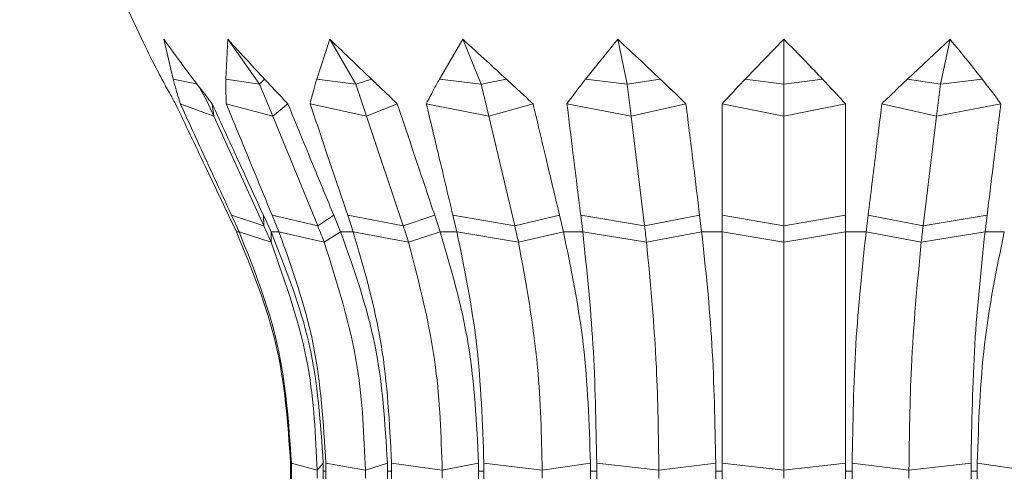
# Model space of a CAD drawing. Header units: millimetres. Extents: x -453 to 1924, y -67 to 428.
# Tile 82 of 88: x 1744 to 1780, y 188 to 204. Entities that reach past the tile are written whole.
import ezdxf

# ---------------------------------------------------------------- set-up
doc = ezdxf.new("R2010")
doc.units = ezdxf.units.MM

# ---------------------------------------------------------------- blocks, each defined once
blk = doc.blocks.new('Drawing View6')
at = {"color": 7, "linetype": 'Continuous', "lineweight": 18}
for p, q in [((0.096, -0.463), (4.47, -9.695)), ((5.59, -11.123), (5.253, -9.695)), ((7.48, -11.123), (7.55, -9.695)), ((7.55, -9.695), (8.688, -11.301)), ((10.732, -11.123), (11.203, -9.695)), ((11.203, -9.695), (12.132, -11.301)), ((15.124, -11.123), (15.964, -9.695)), ((15.964, -9.695), (16.621, -11.301)), ((20.356, -11.123), (21.508, -9.695)), ((21.508, -9.695), (21.848, -11.301)), ((26.072, -11.123), (27.457, -9.695)), ((27.457, -9.695), (27.457, -11.301)), ((31.882, -11.123), (33.407, -9.695)), ((33.407, -9.695), (33.067, -11.301)), ((6.43, -11.283), (5.59, -11.123)), ((8.688, -11.301), (7.48, -11.123)), ((8.688, -11.301), (8.866, -11.123)), ((12.132, -11.301), (10.732, -11.123)), ((12.132, -11.301), (12.692, -11.123)), ((16.621, -11.301), (15.124, -11.123)), ((16.621, -11.301), (17.523, -11.123)), ((21.848, -11.301), (20.356, -11.123)), ((21.848, -11.301), (23.032, -11.123)), ((27.457, -11.301), (26.072, -11.123)), ((27.457, -11.301), (28.843, -11.123)), ((33.067, -11.301), (31.882, -11.123)), ((33.067, -11.301), (34.559, -11.123)), ((6.55, -11.44), (6.783, -11.869)), ((8.688, -11.301), (9.159, -12.448)), ((12.132, -11.301), (12.517, -12.448)), ((16.621, -11.301), (16.893, -12.448)), ((21.848, -11.301), (21.989, -12.448)), ((27.457, -11.301), (27.457, -12.448)), ((33.067, -11.301), (32.926, -12.448)), ((6.783, -11.869), (7.048, -12.448)), ((7.048, -12.448), (5.845, -11.999)), ((7.048, -12.448), (6.987, -11.999)), ((9.159, -12.448), (7.489, -11.999)), ((9.159, -12.448), (9.695, -11.999)), ((12.517, -12.448), (10.494, -11.999)), ((12.517, -12.448), (13.613, -11.999)), ((16.893, -12.448), (14.655, -11.999)), ((16.893, -12.448), (18.476, -11.999)), ((21.989, -12.448), (19.689, -11.999)), ((21.989, -12.448), (23.95, -11.999)), ((27.457, -12.448), (25.252, -11.999)), ((27.457, -12.448), (29.663, -11.999)), ((32.926, -12.448), (30.965, -11.999)), ((32.926, -12.448), (35.226, -11.999)), ((7.048, -12.448), (8.84, -16.364)), ((9.159, -12.448), (10.766, -16.364)), ((12.517, -12.448), (13.829, -16.364)), ((16.893, -12.448), (17.82, -16.364)), ((21.989, -12.448), (22.469, -16.364)), ((27.457, -12.448), (27.457, -16.364)), ((32.926, -12.448), (32.446, -16.364)), ((7.574, -15.988), (7.855, -16.578)), ((7.952, -16.578), (7.681, -15.988)), ((8.84, -16.364), (7.681, -15.988)), ((8.822, -15.988), (9.094, -16.578)), ((8.84, -16.364), (8.822, -15.988)), ((9.379, -16.578), (9.135, -15.988)), ((10.766, -16.364), (9.135, -15.988)), ((10.766, -16.364), (11.34, -15.988)), ((11.34, -15.988), (11.583, -16.578)), ((12.038, -16.578), (11.839, -15.988)), ((13.829, -16.364), (11.839, -15.988)), ((13.829, -16.364), (14.956, -15.988)), ((14.956, -15.988), (15.155, -16.578)), ((15.747, -16.578), (15.606, -15.988)), ((17.82, -16.364), (15.606, -15.988)), ((17.82, -16.364), (19.425, -15.988)), ((19.425, -15.988), (19.565, -16.578)), ((20.255, -16.578), (20.182, -15.988)), ((22.469, -16.364), (20.182, -15.988)), ((22.469, -16.364), (24.441, -15.988)), ((24.441, -15.988), (24.513, -16.578)), ((25.253, -16.578), (25.253, -15.988)), ((27.457, -16.364), (25.253, -15.988)), ((27.457, -16.364), (29.662, -15.988)), ((29.662, -15.988), (29.662, -16.578)), ((30.401, -16.578), (30.474, -15.988)), ((32.446, -16.364), (30.474, -15.988)), ((32.446, -16.364), (34.733, -15.988)), ((34.733, -15.988), (34.66, -16.578)), ((7.855, -16.578), (7.952, -16.578)), ((9.096, -16.947), (7.952, -16.578)), ((9.094, -16.578), (9.379, -16.578)), ((9.096, -16.947), (9.094, -16.578)), ((10.995, -16.947), (9.379, -16.578)), ((10.995, -16.947), (11.583, -16.578)), ((11.583, -16.578), (12.038, -16.578)), ((14.016, -16.947), (12.038, -16.578)), ((14.016, -16.947), (15.155, -16.578)), ((15.155, -16.578), (15.747, -16.578)), ((17.953, -16.947), (15.747, -16.578)), ((17.953, -16.947), (19.565, -16.578)), ((19.565, -16.578), (20.255, -16.578)), ((22.538, -16.947), (20.255, -16.578)), ((22.538, -16.947), (24.513, -16.578)), ((24.513, -16.578), (25.253, -16.578)), ((27.457, -16.947), (25.253, -16.578)), ((27.457, -16.947), (29.662, -16.578)), ((29.662, -16.578), (30.401, -16.578)), ((32.377, -16.947), (30.401, -16.578)), ((32.377, -16.947), (34.66, -16.578)), ((34.66, -16.578), (35.349, -16.578)), ((10.747, -25.101), (9.824, -24.851)), ((10.747, -25.101), (10.965, -24.851)), ((12.475, -25.101), (11.057, -24.851)), ((12.475, -25.101), (13.262, -24.851)), ((15.225, -25.101), (13.408, -24.851)), ((15.225, -25.101), (16.525, -24.851)), ((18.808, -25.101), (16.716, -24.851)), ((18.808, -25.101), (20.534, -24.851)), ((22.98, -25.101), (20.756, -24.851)), ((22.98, -25.101), (25.015, -24.851)), ((27.457, -25.101), (25.253, -24.851)), ((27.457, -25.101), (29.662, -24.851)), ((31.935, -25.101), (29.9, -24.851)), ((31.935, -25.101), (34.159, -24.851)), ((36.107, -25.101), (34.381, -24.851)), ((9.795, -25.142), (9.826, -25.142)), ((9.795, -25.142), (9.795, -39.85)), ((9.826, -39.85), (9.826, -25.142)), ((10.747, -25.101), (10.748, -25.387)), ((10.967, -25.142), (10.966, -39.85)), ((10.967, -25.142), (11.059, -25.142)), ((11.06, -39.85), (11.059, -25.142)), ((12.475, -25.101), (12.476, -25.387)), ((13.263, -25.142), (13.262, -39.85)), ((13.263, -25.142), (13.409, -25.142)), ((13.41, -39.85), (13.409, -25.142)), ((15.225, -25.101), (15.225, -25.387)), ((16.527, -25.142), (16.525, -39.85)), ((16.527, -25.142), (16.717, -25.142)), ((16.719, -39.85), (16.717, -25.142)), ((18.808, -25.101), (18.808, -25.387)), ((20.535, -25.142), (20.533, -39.85)), ((20.535, -25.142), (20.757, -25.142)), ((20.758, -39.85), (20.757, -25.142)), ((22.98, -25.101), (22.98, -25.387)), ((25.015, -25.142), (25.013, -39.85)), ((25.015, -25.142), (25.253, -25.142)), ((25.255, -39.85), (25.253, -25.142)), ((27.457, -25.101), (27.457, -25.387)), ((29.662, -25.142), (29.66, -39.85)), ((29.662, -25.142), (29.899, -25.142)), ((29.901, -39.85), (29.899, -25.142)), ((31.935, -25.101), (31.935, -25.387)), ((34.158, -25.142), (34.156, -39.85)), ((34.158, -25.142), (34.38, -25.142)), ((34.381, -39.85), (34.38, -25.142))]:
    blk.add_line(p, q, dxfattribs=at)
for points, knots in [([(4.47, -9.695), (4.597, -9.958), (4.826, -10.432), (5.077, -10.91), (5.19, -11.123)], [0, 0, 0, 0, 0.552665, 1, 1, 1, 1]), ([(5.253, -9.695), (5.443, -9.958), (5.785, -10.432), (6.146, -10.91), (6.307, -11.123)], [0, 0, 0, 0, 0.552665, 1, 1, 1, 1]), ([(7.55, -9.695), (7.789, -9.958), (8.222, -10.432), (8.667, -10.91), (8.866, -11.123)], [0, 0, 0, 0, 0.552665, 1, 1, 1, 1]), ([(11.203, -9.695), (11.476, -9.958), (11.969, -10.432), (12.468, -10.91), (12.692, -11.123)], [0, 0, 0, 0, 0.552665, 1, 1, 1, 1]), ([(15.964, -9.695), (16.251, -9.958), (16.772, -10.432), (17.291, -10.91), (17.523, -11.123)], [0, 0, 0, 0, 0.552665, 1, 1, 1, 1]), ([(21.508, -9.695), (21.791, -9.958), (22.303, -10.432), (22.807, -10.91), (23.032, -11.123)], [0, 0, 0, 0, 0.552665, 1, 1, 1, 1]), ([(27.457, -9.695), (27.716, -9.958), (28.185, -10.432), (28.64, -10.91), (28.843, -11.123)], [0, 0, 0, 0, 0.552665, 1, 1, 1, 1]), ([(33.407, -9.695), (33.624, -9.958), (34.018, -10.432), (34.392, -10.91), (34.559, -11.123)], [0, 0, 0, 0, 0.552665, 1, 1, 1, 1]), ([(5.19, -11.123), (5.278, -11.287), (5.435, -11.579), (5.601, -11.871), (5.673, -11.999)], [0, 0, 0, 0, 0.560003, 1, 1, 1, 1]), ([(5.845, -11.999), (5.795, -11.836), (5.706, -11.544), (5.625, -11.252), (5.59, -11.123)], [0, 0, 0, 0, 0.5599959, 1, 1, 1, 1]), ([(6.307, -11.123), (6.432, -11.287), (6.656, -11.579), (6.885, -11.871), (6.987, -11.999)], [0, 0, 0, 0, 0.560003, 1, 1, 1, 1]), ([(7.489, -11.999), (7.485, -11.836), (7.478, -11.544), (7.48, -11.252), (7.48, -11.123)], [0, 0, 0, 0, 0.559996, 1, 1, 1, 1]), ([(8.866, -11.123), (9.019, -11.287), (9.294, -11.579), (9.572, -11.871), (9.695, -11.999)], [0, 0, 0, 0, 0.560003, 1, 1, 1, 1]), ([(10.494, -11.999), (10.536, -11.836), (10.611, -11.544), (10.695, -11.252), (10.732, -11.123)], [0, 0, 0, 0, 0.559996, 1, 1, 1, 1]), ([(12.692, -11.123), (12.863, -11.287), (13.169, -11.579), (13.478, -11.871), (13.613, -11.999)], [0, 0, 0, 0, 0.560003, 1, 1, 1, 1]), ([(14.655, -11.999), (14.74, -11.836), (14.893, -11.544), (15.053, -11.252), (15.124, -11.123)], [0, 0, 0, 0, 0.5599959, 1, 1, 1, 1]), ([(17.523, -11.123), (17.701, -11.287), (18.019, -11.579), (18.336, -11.871), (18.476, -11.999)], [0, 0, 0, 0, 0.560003, 1, 1, 1, 1]), ([(19.689, -11.999), (19.811, -11.836), (20.031, -11.544), (20.257, -11.252), (20.356, -11.123)], [0, 0, 0, 0, 0.5599959, 1, 1, 1, 1]), ([(23.032, -11.123), (23.204, -11.287), (23.511, -11.579), (23.816, -11.871), (23.95, -11.999)], [0, 0, 0, 0, 0.560003, 1, 1, 1, 1]), ([(25.252, -11.999), (25.403, -11.836), (25.675, -11.544), (25.951, -11.252), (26.072, -11.123)], [0, 0, 0, 0, 0.5599959, 1, 1, 1, 1]), ([(28.843, -11.123), (28.997, -11.287), (29.273, -11.579), (29.544, -11.871), (29.663, -11.999)], [0, 0, 0, 0, 0.560003, 1, 1, 1, 1]), ([(30.965, -11.999), (31.136, -11.836), (31.44, -11.544), (31.747, -11.252), (31.882, -11.123)], [0, 0, 0, 0, 0.559996, 1, 1, 1, 1]), ([(34.559, -11.123), (34.685, -11.287), (34.911, -11.579), (35.13, -11.871), (35.226, -11.999)], [0, 0, 0, 0, 0.560003, 1, 1, 1, 1]), ([(5.673, -11.999), (6.028, -12.744), (6.661, -14.073), (7.295, -15.403), (7.574, -15.988)], [0, 0, 0, 0, 0.56, 1, 1, 1, 1]), ([(7.681, -15.988), (7.338, -15.243), (6.726, -13.914), (6.114, -12.584), (5.845, -11.999)], [0, 0, 0, 0, 0.56, 1, 1, 1, 1]), ([(6.987, -11.999), (7.329, -12.744), (7.941, -14.073), (8.553, -15.403), (8.822, -15.988)], [0, 0, 0, 0, 0.56, 1, 1, 1, 1]), ([(9.135, -15.988), (8.828, -15.243), (8.279, -13.914), (7.73, -12.584), (7.489, -11.999)], [0, 0, 0, 0, 0.56, 1, 1, 1, 1]), ([(9.695, -11.999), (10.002, -12.744), (10.55, -14.073), (11.099, -15.403), (11.34, -15.988)], [0, 0, 0, 0, 0.56, 1, 1, 1, 1]), ([(11.839, -15.988), (11.588, -15.243), (11.14, -13.914), (10.691, -12.584), (10.494, -11.999)], [0, 0, 0, 0, 0.56, 1, 1, 1, 1]), ([(13.613, -11.999), (13.864, -12.744), (14.311, -14.073), (14.759, -15.403), (14.956, -15.988)], [0, 0, 0, 0, 0.56, 1, 1, 1, 1]), ([(15.606, -15.988), (15.429, -15.243), (15.112, -13.914), (14.795, -12.584), (14.655, -11.999)], [0, 0, 0, 0, 0.56, 1, 1, 1, 1]), ([(18.476, -11.999), (18.653, -12.744), (18.969, -14.073), (19.285, -15.403), (19.425, -15.988)], [0, 0, 0, 0, 0.56, 1, 1, 1, 1]), ([(20.182, -15.988), (20.09, -15.243), (19.926, -13.914), (19.761, -12.584), (19.689, -11.999)], [0, 0, 0, 0, 0.56, 1, 1, 1, 1]), ([(23.95, -11.999), (24.041, -12.744), (24.205, -14.073), (24.368, -15.403), (24.441, -15.988)], [0, 0, 0, 0, 0.56, 1, 1, 1, 1]), ([(25.253, -15.988), (25.253, -15.243), (25.253, -13.914), (25.252, -12.584), (25.252, -11.999)], [0, 0, 0, 0, 0.56, 1, 1, 1, 1]), ([(29.663, -11.999), (29.663, -12.744), (29.662, -14.073), (29.662, -15.403), (29.662, -15.988)], [0, 0, 0, 0, 0.56, 1, 1, 1, 1]), ([(30.474, -15.988), (30.566, -15.243), (30.73, -13.914), (30.893, -12.584), (30.965, -11.999)], [0, 0, 0, 0, 0.56, 1, 1, 1, 1]), ([(35.226, -11.999), (35.134, -12.744), (34.969, -14.073), (34.805, -15.403), (34.733, -15.988)], [0, 0, 0, 0, 0.56, 1, 1, 1, 1]), ([(8.84, -16.364), (8.889, -16.472), (8.977, -16.665), (9.06, -16.861), (9.096, -16.947)], [0, 0, 0, 0, 0.559999, 1, 1, 1, 1]), ([(10.766, -16.364), (10.809, -16.472), (10.888, -16.665), (10.962, -16.861), (10.995, -16.947)], [0, 0, 0, 0, 0.559999, 1, 1, 1, 1]), ([(13.829, -16.364), (13.864, -16.472), (13.929, -16.665), (13.989, -16.861), (14.016, -16.947)], [0, 0, 0, 0, 0.559999, 1, 1, 1, 1]), ([(17.82, -16.364), (17.846, -16.472), (17.891, -16.665), (17.934, -16.861), (17.953, -16.947)], [0, 0, 0, 0, 0.5599988, 1, 1, 1, 1]), ([(22.469, -16.364), (22.482, -16.472), (22.505, -16.665), (22.528, -16.861), (22.538, -16.947)], [0, 0, 0, 0, 0.559999, 1, 1, 1, 1]), ([(27.457, -16.364), (27.457, -16.472), (27.457, -16.665), (27.457, -16.861), (27.457, -16.947)], [0, 0, 0, 0, 0.5599988, 1, 1, 1, 1]), ([(32.446, -16.364), (32.433, -16.472), (32.409, -16.665), (32.387, -16.861), (32.377, -16.947)], [0, 0, 0, 0, 0.559999, 1, 1, 1, 1]), ([(7.855, -16.578), (8.401, -17.904), (9.494, -20.557), (9.693, -23.419), (9.793, -24.851)], [0, 0, 0, 0, 0.499992, 1, 1, 1, 1]), ([(9.824, -24.851), (9.728, -23.419), (9.535, -20.557), (8.48, -17.904), (7.952, -16.578)], [0, 0, 0, 0, 0.5000081, 1, 1, 1, 1]), ([(9.094, -16.578), (9.621, -17.904), (10.677, -20.557), (10.869, -23.419), (10.965, -24.851)], [0, 0, 0, 0, 0.499992, 1, 1, 1, 1]), ([(11.057, -24.851), (10.971, -23.419), (10.798, -20.557), (9.852, -17.904), (9.379, -16.578)], [0, 0, 0, 0, 0.500008, 1, 1, 1, 1]), ([(11.583, -16.578), (12.057, -17.904), (13.003, -20.557), (13.175, -23.419), (13.262, -24.851)], [0, 0, 0, 0, 0.499992, 1, 1, 1, 1]), ([(13.408, -24.851), (13.337, -23.419), (13.196, -20.557), (12.424, -17.904), (12.038, -16.578)], [0, 0, 0, 0, 0.500008, 1, 1, 1, 1]), ([(15.155, -16.578), (15.542, -17.904), (16.314, -20.557), (16.455, -23.419), (16.525, -24.851)], [0, 0, 0, 0, 0.499992, 1, 1, 1, 1]), ([(16.716, -24.851), (16.666, -23.419), (16.566, -20.557), (16.02, -17.904), (15.747, -16.578)], [0, 0, 0, 0, 0.500008, 1, 1, 1, 1]), ([(19.565, -16.578), (19.839, -17.904), (20.385, -20.557), (20.484, -23.419), (20.534, -24.851)], [0, 0, 0, 0, 0.499992, 1, 1, 1, 1]), ([(20.756, -24.851), (20.73, -23.419), (20.679, -20.557), (20.396, -17.904), (20.255, -16.578)], [0, 0, 0, 0, 0.500008, 1, 1, 1, 1]), ([(24.513, -16.578), (24.655, -17.904), (24.938, -20.557), (24.989, -23.419), (25.015, -24.851)], [0, 0, 0, 0, 0.499992, 1, 1, 1, 1]), ([(25.253, -24.851), (25.253, -23.419), (25.253, -20.557), (25.253, -17.904), (25.253, -16.578)], [0, 0, 0, 0, 0.500008, 1, 1, 1, 1]), ([(29.662, -16.578), (29.662, -17.904), (29.662, -20.557), (29.662, -23.419), (29.662, -24.851)], [0, 0, 0, 0, 0.499992, 1, 1, 1, 1]), ([(29.9, -24.851), (29.926, -23.419), (29.977, -20.557), (30.26, -17.904), (30.401, -16.578)], [0, 0, 0, 0, 0.500008, 1, 1, 1, 1]), ([(34.66, -16.578), (34.519, -17.904), (34.236, -20.557), (34.185, -23.419), (34.159, -24.851)], [0, 0, 0, 0, 0.499992, 1, 1, 1, 1]), ([(34.381, -24.851), (34.43, -23.419), (34.53, -20.557), (35.076, -17.904), (35.349, -16.578)], [0, 0, 0, 0, 0.500008, 1, 1, 1, 1]), ([(9.096, -16.947), (9.622, -18.424), (10.562, -21.063), (10.69, -23.867), (10.747, -25.101)], [0, 0, 0, 0, 0.559793, 1, 1, 1, 1]), ([(10.995, -16.947), (11.467, -18.424), (12.309, -21.063), (12.425, -23.867), (12.475, -25.101)], [0, 0, 0, 0, 0.559793, 1, 1, 1, 1]), ([(14.016, -16.947), (14.401, -18.424), (15.089, -21.063), (15.183, -23.867), (15.225, -25.101)], [0, 0, 0, 0, 0.559793, 1, 1, 1, 1]), ([(17.953, -16.947), (18.225, -18.424), (18.712, -21.063), (18.778, -23.867), (18.808, -25.101)], [0, 0, 0, 0, 0.559793, 1, 1, 1, 1]), ([(22.538, -16.947), (22.678, -18.424), (22.93, -21.063), (22.965, -23.867), (22.98, -25.101)], [0, 0, 0, 0, 0.559793, 1, 1, 1, 1]), ([(27.457, -16.947), (27.457, -18.424), (27.457, -21.063), (27.457, -23.867), (27.457, -25.101)], [0, 0, 0, 0, 0.559793, 1, 1, 1, 1]), ([(32.377, -16.947), (32.236, -18.424), (31.985, -21.063), (31.95, -23.867), (31.935, -25.101)], [0, 0, 0, 0, 0.559793, 1, 1, 1, 1]), ([(9.793, -24.851), (9.793, -24.905), (9.795, -25.002), (9.795, -25.099), (9.795, -25.142)], [0, 0, 0, 0, 0.560037, 1, 1, 1, 1]), ([(9.826, -25.142), (9.826, -25.087), (9.826, -24.99), (9.825, -24.893), (9.824, -24.851)], [0, 0, 0, 0, 0.559963, 1, 1, 1, 1]), ([(10.965, -24.851), (10.966, -24.905), (10.967, -25.002), (10.967, -25.099), (10.967, -25.142)], [0, 0, 0, 0, 0.560037, 1, 1, 1, 1]), ([(11.059, -25.142), (11.059, -25.087), (11.059, -24.99), (11.058, -24.893), (11.057, -24.851)], [0, 0, 0, 0, 0.559963, 1, 1, 1, 1]), ([(13.262, -24.851), (13.262, -24.905), (13.263, -25.002), (13.263, -25.099), (13.263, -25.142)], [0, 0, 0, 0, 0.560037, 1, 1, 1, 1]), ([(13.409, -25.142), (13.409, -25.087), (13.409, -24.99), (13.408, -24.893), (13.408, -24.851)], [0, 0, 0, 0, 0.559963, 1, 1, 1, 1]), ([(16.525, -24.851), (16.526, -24.905), (16.527, -25.002), (16.527, -25.099), (16.527, -25.142)], [0, 0, 0, 0, 0.560037, 1, 1, 1, 1]), ([(16.717, -25.142), (16.717, -25.087), (16.717, -24.99), (16.716, -24.893), (16.716, -24.851)], [0, 0, 0, 0, 0.559963, 1, 1, 1, 1]), ([(20.534, -24.851), (20.535, -24.905), (20.535, -25.002), (20.535, -25.099), (20.535, -25.142)], [0, 0, 0, 0, 0.560037, 1, 1, 1, 1]), ([(20.757, -25.142), (20.757, -25.087), (20.757, -24.99), (20.756, -24.893), (20.756, -24.851)], [0, 0, 0, 0, 0.559963, 1, 1, 1, 1]), ([(25.015, -24.851), (25.015, -24.905), (25.015, -25.002), (25.015, -25.099), (25.015, -25.142)], [0, 0, 0, 0, 0.560037, 1, 1, 1, 1]), ([(25.253, -25.142), (25.253, -25.087), (25.253, -24.99), (25.253, -24.893), (25.253, -24.851)], [0, 0, 0, 0, 0.559963, 1, 1, 1, 1]), ([(29.662, -24.851), (29.662, -24.905), (29.662, -25.002), (29.662, -25.099), (29.662, -25.142)], [0, 0, 0, 0, 0.560037, 1, 1, 1, 1]), ([(29.899, -25.142), (29.9, -25.087), (29.9, -24.99), (29.9, -24.893), (29.9, -24.851)], [0, 0, 0, 0, 0.559963, 1, 1, 1, 1]), ([(34.159, -24.851), (34.159, -24.905), (34.158, -25.002), (34.158, -25.099), (34.158, -25.142)], [0, 0, 0, 0, 0.560037, 1, 1, 1, 1]), ([(34.38, -25.142), (34.38, -25.087), (34.38, -24.99), (34.38, -24.893), (34.381, -24.851)], [0, 0, 0, 0, 0.559963, 1, 1, 1, 1])]:
    blk.add_open_spline(points, degree=3, knots=knots, dxfattribs=at)

msp = doc.modelspace()

# ---------------------------------------------------------------- block references
at = {"color": 7, "linetype": 'Continuous', "lineweight": 18}
msp.add_blockref('Drawing View6', (1744.186, 212.958), dxfattribs=at)

doc.saveas('drawing.dxf')
